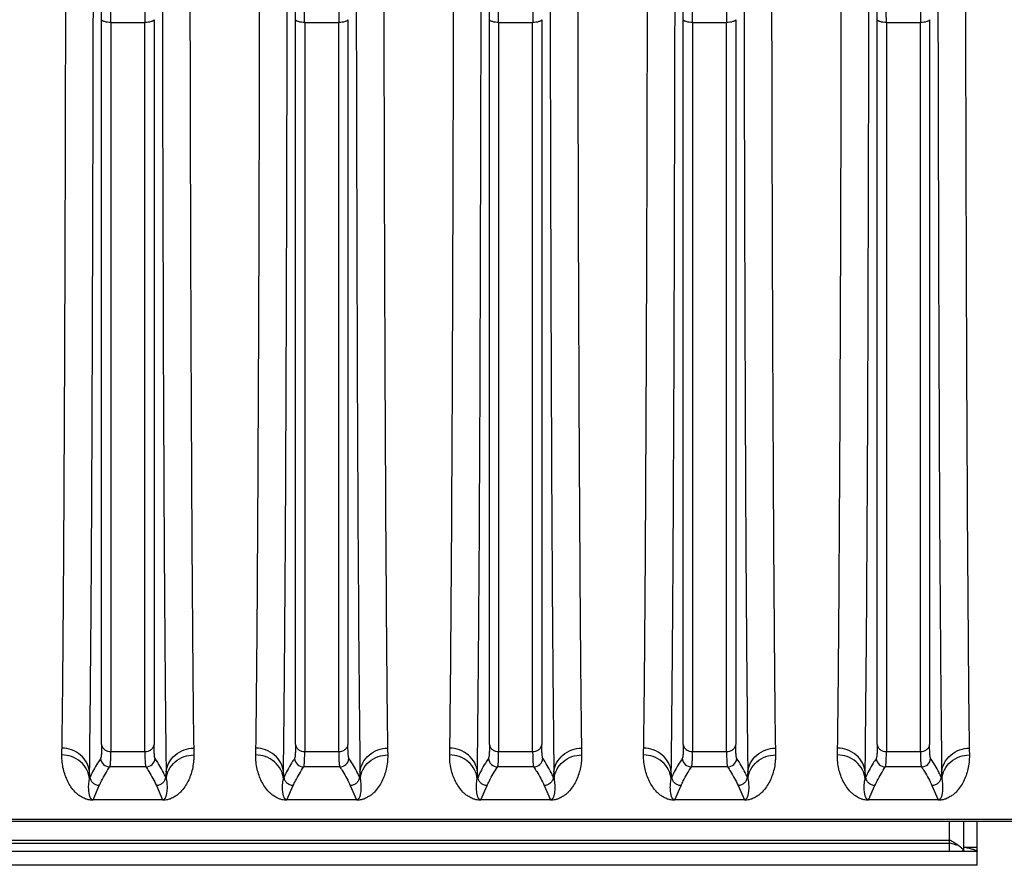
# Model space of a CAD drawing. Extents: x -1817 to 1181, y 8 to 1522.
# Tile 38 of 66: x -905 to -798, y 1211 to 1302. Entities that reach past the tile are written whole.
import ezdxf

# ---------------------------------------------------------------- set-up
doc = ezdxf.new("R2010")
doc.units = 0
doc.header["$LTSCALE"] = 65.395
doc.layers.get('0').update_dxf_attribs({"linetype": 'CONTINUOUS'})

msp = doc.modelspace()

# ---------------------------------------------------------------- linework, layer by layer
at = {"color": 9, "linetype": 'CONTINUOUS'}
for p, q in [((-895.94, 1223.81), (-895.94, 1302.28)), ((-890.26, 1302.28), (-890.26, 1223.81)), ((-874.94, 1223.81), (-874.94, 1302.28)), ((-869.26, 1302.28), (-869.26, 1223.81)), ((-853.94, 1223.81), (-853.94, 1302.28)), ((-848.26, 1302.28), (-848.26, 1223.81)), ((-832.94, 1223.81), (-832.94, 1302.28)), ((-827.26, 1302.28), (-827.26, 1223.81)), ((-811.94, 1223.81), (-811.94, 1302.28)), ((-806.26, 1302.28), (-806.26, 1223.81)), ((-894.94, 1301.99), (-894.94, 1223.06)), ((-894.94, 1301.99), (-891.26, 1301.99)), ((-891.26, 1223.06), (-891.26, 1301.99)), ((-873.94, 1301.99), (-870.26, 1301.99)), ((-873.94, 1301.99), (-873.94, 1223.06)), ((-870.26, 1223.06), (-870.26, 1301.99)), ((-852.94, 1301.99), (-849.26, 1301.99)), ((-852.94, 1301.99), (-852.94, 1223.06)), ((-849.26, 1223.06), (-849.26, 1301.99)), ((-831.94, 1301.99), (-828.26, 1301.99)), ((-831.94, 1301.99), (-831.94, 1223.06)), ((-828.26, 1223.06), (-828.26, 1301.99)), ((-810.94, 1301.99), (-807.26, 1301.99)), ((-810.94, 1301.99), (-810.94, 1223.06)), ((-807.26, 1223.06), (-807.26, 1301.99)), ((-894.94, 1223.06), (-891.26, 1223.06)), ((-873.94, 1223.06), (-870.26, 1223.06)), ((-852.94, 1223.06), (-849.26, 1223.06)), ((-831.94, 1223.06), (-828.26, 1223.06)), ((-810.94, 1223.06), (-807.26, 1223.06)), ((-891.14, 1221.39), (-895.06, 1221.39)), ((-870.14, 1221.39), (-874.06, 1221.39)), ((-849.14, 1221.39), (-853.06, 1221.39)), ((-828.14, 1221.39), (-832.06, 1221.39)), ((-807.14, 1221.39), (-811.06, 1221.39)), ((-834.18, 1220.29), (-834.26, 1220.12)), ((-834.18, 1220.29), (-834.24, 1220.86)), ((-896.87, 1217.83), (-896.19, 1219.38)), ((-890.01, 1219.38), (-889.33, 1217.83)), ((-875.87, 1217.83), (-875.19, 1219.38)), ((-869.01, 1219.38), (-868.33, 1217.83)), ((-854.87, 1217.83), (-854.19, 1219.38)), ((-848.01, 1219.38), (-847.33, 1217.83)), ((-833.87, 1217.83), (-833.19, 1219.38)), ((-827.01, 1219.38), (-826.33, 1217.83)), ((-812.87, 1217.83), (-812.19, 1219.38)), ((-806.01, 1219.38), (-805.33, 1217.83)), ((-705.6, 1215.7), (-965.67, 1215.7)), ((-804.1, 1213.5), (-804.1, 1215.53)), ((-804.1, 1213.12), (-969.1, 1213.12))]:
    msp.add_line(p, q, dxfattribs=at)
at = {"color": 2, "linetype": 'CONTINUOUS'}
for p, q in [((-897.26, 1220.12), (-897.18, 1220.29)), ((-897.18, 1220.29), (-897.24, 1220.86)), ((-888.96, 1220.86), (-889.02, 1220.29)), ((-889.02, 1220.29), (-888.94, 1220.12)), ((-876.26, 1220.12), (-876.18, 1220.29)), ((-876.18, 1220.29), (-876.24, 1220.86)), ((-867.96, 1220.86), (-868.02, 1220.29)), ((-868.02, 1220.29), (-867.94, 1220.12)), ((-855.26, 1220.12), (-855.18, 1220.29)), ((-855.18, 1220.29), (-855.24, 1220.86)), ((-846.96, 1220.86), (-847.02, 1220.29)), ((-847.02, 1220.29), (-846.94, 1220.12)), ((-825.96, 1220.86), (-826.02, 1220.29)), ((-826.02, 1220.29), (-825.94, 1220.12)), ((-813.26, 1220.12), (-813.18, 1220.29)), ((-813.18, 1220.29), (-813.24, 1220.86)), ((-804.96, 1220.86), (-805.02, 1220.29)), ((-805.02, 1220.29), (-804.94, 1220.12)), ((-889.33, 1217.83), (-896.87, 1217.83)), ((-896.87, 1217.83), (-896.87, 1217.79)), ((-889.33, 1217.79), (-889.33, 1217.83)), ((-868.33, 1217.83), (-875.87, 1217.83)), ((-875.87, 1217.83), (-875.87, 1217.79)), ((-868.33, 1217.79), (-868.33, 1217.83)), ((-847.33, 1217.83), (-854.87, 1217.83)), ((-854.87, 1217.83), (-854.87, 1217.79)), ((-847.33, 1217.79), (-847.33, 1217.83)), ((-826.33, 1217.83), (-833.87, 1217.83)), ((-833.87, 1217.83), (-833.87, 1217.79)), ((-826.33, 1217.79), (-826.33, 1217.83)), ((-805.33, 1217.83), (-812.87, 1217.83)), ((-812.87, 1217.83), (-812.87, 1217.79)), ((-805.33, 1217.79), (-805.33, 1217.83)), ((-804.1, 1213.43), (-969.1, 1213.43)), ((-804.1, 1212.25), (-804.1, 1213.5)), ((-801.1, 1212.67), (-802.6, 1212.67)), ((-802.6, 1212.67), (-802.6, 1212.25)), ((-801.1, 1212.25), (-801.1, 1212.67))]:
    msp.add_line(p, q, dxfattribs=at)
at = {"color": 6, "linetype": 'CONTINUOUS'}
for p, q in [((-965.67, 1215.53), (-705.6, 1215.53)), ((-802.6, 1215.53), (-802.6, 1212.67)), ((-801.1, 1212.67), (-801.1, 1215.53)), ((-804.1, 1213.19), (-804.08, 1213.18)), ((-802.27, 1212.67), (-802.23, 1212.65)), ((-801.1, 1212.25), (-970.6, 1212.25)), ((-801.1, 1210.75), (-801.1, 1212.25)), ((-801.1, 1210.75), (-972.1, 1210.75))]:
    msp.add_line(p, q, dxfattribs=at)
at = {"color": 9, "linetype": 'CONTINUOUS'}
for centre, radius, start, end in [((-988.49, 1302.26), 92.55, 0.0131, 0.8352), ((-1006.76, 1301.98), 111.81, 0.0042, 0.7599), ((-777.21, 1301.96), 114.04, 179.2476, 179.9883), ((-967.49, 1302.26), 92.55, 0.0131, 0.8352), ((-985.76, 1301.98), 111.81, 0.0042, 0.7599), ((-756.21, 1301.96), 114.04, 179.2476, 179.9883), ((-946.49, 1302.26), 92.55, 0.0131, 0.8352), ((-964.76, 1301.98), 111.81, 0.0042, 0.7599), ((-735.21, 1301.96), 114.04, 179.2476, 179.9883), ((-925.49, 1302.26), 92.55, 0.0131, 0.8352), ((-943.76, 1301.98), 111.81, 0.0042, 0.7599), ((-714.21, 1301.96), 114.04, 179.2476, 179.9883), ((-904.49, 1302.26), 92.55, 0.0131, 0.8352), ((-922.76, 1301.98), 111.81, 0.0042, 0.7599), ((-693.21, 1301.96), 114.04, 179.2476, 179.9883), ((-895.05, 1222.39), 1, 185.0821, 269.8471), ((-891.15, 1222.39), 1, 270.17, 354.9209), ((-874.05, 1222.39), 1, 185.0821, 269.8471), ((-870.15, 1222.39), 1, 270.17, 354.9209), ((-853.05, 1222.39), 1, 185.0821, 269.8471), ((-849.15, 1222.39), 1, 270.17, 354.9209), ((-832.05, 1222.39), 1, 185.0821, 269.8471), ((-828.15, 1222.39), 1, 270.17, 354.9209), ((-811.05, 1222.39), 1, 185.0821, 269.8471), ((-807.15, 1222.39), 1, 270.17, 354.9209), ((-960.54, 1222.6), 126.31, 358.8742, 359.2115)]:
    msp.add_arc(centre, radius, start, end, dxfattribs=at)
at = {"color": 2, "linetype": 'CONTINUOUS'}
for centre, radius, start, end in [((-1021.53, 1225.12), 121.31, 358.8525, 359.1964), ((-761.6, 1225.17), 124.38, 180.8079, 181.1432), ((-1000.54, 1225.12), 121.32, 358.8525, 359.1963), ((-740.6, 1225.17), 124.38, 180.8079, 181.1432), ((-979.54, 1225.12), 121.32, 358.8525, 359.1963), ((-719.6, 1225.17), 124.38, 180.8079, 181.1432), ((-958.53, 1225.12), 121.31, 358.8525, 359.1964), ((-698.6, 1225.17), 124.38, 180.8079, 181.1432), ((-937.74, 1225.12), 121.52, 358.8528, 359.1961), ((-677.6, 1225.17), 124.38, 180.8079, 181.1432), ((-1026.65, 1222.65), 129.42, 358.8783, 359.2075), ((-762.57, 1222.6), 126.4, 180.7886, 181.1256), ((-1005.65, 1222.65), 129.42, 358.8783, 359.2075), ((-741.57, 1222.6), 126.4, 180.7886, 181.1256), ((-984.65, 1222.65), 129.42, 358.8783, 359.2075), ((-720.57, 1222.6), 126.4, 180.7886, 181.1256), ((-699.57, 1222.6), 126.4, 180.7886, 181.1256), ((-942.65, 1222.65), 129.42, 358.8783, 359.2075), ((-678.57, 1222.6), 126.4, 180.7886, 181.1256)]:
    msp.add_arc(centre, radius, start, end, dxfattribs=at)
at = {"color": 6, "linetype": 'CONTINUOUS'}
msp.add_arc((-796.95, 1224.24), 12.9, 236.3394, 236.5089, dxfattribs=at)
at = {"color": 2, "linetype": 'CONTINUOUS'}
for points, knots in [([(-900.23, 1223.42), (-900.2, 1225.38), (-900.15, 1229.82), (-900.06, 1240.63), (-899.96, 1257.45), (-899.87, 1280.98), (-899.83, 1298.15), (-899.82, 1307.34)], [0, 0, 0, 0, 0.070203, 0.158755, 0.386307, 0.671417, 1, 1, 1, 1]), ([(-886.38, 1307.34), (-886.37, 1298.15), (-886.33, 1280.98), (-886.24, 1257.45), (-886.14, 1240.63), (-886.05, 1229.82), (-886, 1225.38), (-885.97, 1223.42)], [0, 0, 0, 0, 0.328583, 0.613693, 0.841245, 0.929797, 1, 1, 1, 1]), ([(-879.23, 1223.42), (-879.2, 1225.38), (-879.15, 1229.82), (-879.06, 1240.63), (-878.96, 1257.45), (-878.87, 1280.98), (-878.83, 1298.15), (-878.82, 1307.34)], [0, 0, 0, 0, 0.070203, 0.158755, 0.386307, 0.671417, 1, 1, 1, 1]), ([(-865.38, 1307.34), (-865.37, 1298.15), (-865.33, 1280.98), (-865.24, 1257.45), (-865.14, 1240.63), (-865.05, 1229.82), (-865, 1225.38), (-864.97, 1223.42)], [0, 0, 0, 0, 0.328583, 0.613693, 0.841245, 0.929797, 1, 1, 1, 1]), ([(-858.23, 1223.42), (-858.2, 1225.38), (-858.15, 1229.82), (-858.06, 1240.63), (-857.96, 1257.45), (-857.87, 1280.98), (-857.83, 1298.15), (-857.82, 1307.34)], [0, 0, 0, 0, 0.070203, 0.158755, 0.386307, 0.671417, 1, 1, 1, 1]), ([(-844.38, 1307.34), (-844.37, 1298.15), (-844.33, 1280.98), (-844.24, 1257.45), (-844.14, 1240.63), (-844.05, 1229.82), (-844, 1225.38), (-843.97, 1223.42)], [0, 0, 0, 0, 0.328583, 0.613693, 0.841245, 0.929797, 1, 1, 1, 1]), ([(-837.23, 1223.42), (-837.2, 1225.38), (-837.15, 1229.82), (-837.06, 1240.63), (-836.96, 1257.45), (-836.87, 1280.98), (-836.83, 1298.15), (-836.82, 1307.34)], [0, 0, 0, 0, 0.070203, 0.158755, 0.386307, 0.671417, 1, 1, 1, 1]), ([(-823.38, 1307.34), (-823.37, 1298.15), (-823.33, 1280.98), (-823.24, 1257.45), (-823.14, 1240.63), (-823.05, 1229.82), (-823, 1225.38), (-822.97, 1223.42)], [0, 0, 0, 0, 0.328583, 0.613693, 0.841245, 0.929797, 1, 1, 1, 1]), ([(-816.23, 1223.42), (-816.2, 1225.38), (-816.15, 1229.82), (-816.06, 1240.63), (-815.96, 1257.45), (-815.87, 1280.98), (-815.83, 1298.15), (-815.82, 1307.34)], [0, 0, 0, 0, 0.070203, 0.158755, 0.386307, 0.671417, 1, 1, 1, 1]), ([(-802.38, 1307.34), (-802.37, 1298.15), (-802.33, 1280.98), (-802.24, 1257.45), (-802.14, 1240.63), (-802.05, 1229.82), (-802, 1225.38), (-801.97, 1223.42)], [0, 0, 0, 0, 0.328583, 0.613693, 0.841245, 0.929797, 1, 1, 1, 1]), ([(-896.87, 1217.79), (-897.05, 1217.79), (-897.34, 1217.82), (-897.78, 1217.96), (-898.16, 1218.15), (-898.52, 1218.4), (-898.89, 1218.74), (-899.27, 1219.21), (-899.63, 1219.82), (-899.9, 1220.47), (-900.1, 1221.17), (-900.23, 1221.91), (-900.25, 1222.43), (-900.24, 1222.69)], [0, 0, 0, 0, 0.080956, 0.133595, 0.21087, 0.274466, 0.332412, 0.44132, 0.547657, 0.654991, 0.765242, 0.879804, 1, 1, 1, 1]), ([(-885.96, 1222.69), (-885.95, 1222.56), (-885.96, 1222.29), (-886, 1221.78), (-886.1, 1221.17), (-886.3, 1220.47), (-886.57, 1219.82), (-886.93, 1219.21), (-887.31, 1218.74), (-887.68, 1218.4), (-888.04, 1218.15), (-888.42, 1217.96), (-888.86, 1217.82), (-889.15, 1217.79), (-889.33, 1217.79)], [0, 0, 0, 0, 0.060916, 0.12025, 0.234802, 0.345047, 0.452375, 0.558706, 0.667607, 0.72555, 0.789142, 0.866411, 0.919046, 1, 1, 1, 1]), ([(-875.87, 1217.79), (-876.05, 1217.79), (-876.34, 1217.82), (-876.78, 1217.96), (-877.16, 1218.15), (-877.52, 1218.4), (-877.89, 1218.74), (-878.27, 1219.21), (-878.63, 1219.82), (-878.9, 1220.47), (-879.1, 1221.17), (-879.23, 1221.91), (-879.25, 1222.43), (-879.24, 1222.69)], [0, 0, 0, 0, 0.080956, 0.133595, 0.21087, 0.274466, 0.332412, 0.44132, 0.547657, 0.654991, 0.765242, 0.879804, 1, 1, 1, 1]), ([(-864.96, 1222.69), (-864.95, 1222.56), (-864.96, 1222.29), (-865, 1221.78), (-865.1, 1221.17), (-865.3, 1220.47), (-865.57, 1219.82), (-865.93, 1219.21), (-866.31, 1218.74), (-866.68, 1218.4), (-867.04, 1218.15), (-867.42, 1217.96), (-867.86, 1217.82), (-868.15, 1217.79), (-868.33, 1217.79)], [0, 0, 0, 0, 0.060916, 0.12025, 0.234802, 0.345047, 0.452375, 0.558706, 0.667607, 0.72555, 0.789142, 0.866411, 0.919046, 1, 1, 1, 1]), ([(-854.87, 1217.79), (-855.05, 1217.79), (-855.34, 1217.82), (-855.78, 1217.96), (-856.16, 1218.15), (-856.52, 1218.4), (-856.89, 1218.74), (-857.27, 1219.21), (-857.63, 1219.82), (-857.9, 1220.47), (-858.1, 1221.17), (-858.23, 1221.91), (-858.25, 1222.43), (-858.24, 1222.69)], [0, 0, 0, 0, 0.080956, 0.133595, 0.21087, 0.274466, 0.332412, 0.44132, 0.547657, 0.654991, 0.765242, 0.879804, 1, 1, 1, 1]), ([(-843.96, 1222.69), (-843.95, 1222.56), (-843.96, 1222.29), (-844, 1221.78), (-844.1, 1221.17), (-844.3, 1220.47), (-844.57, 1219.82), (-844.93, 1219.21), (-845.31, 1218.74), (-845.68, 1218.4), (-846.04, 1218.15), (-846.42, 1217.96), (-846.86, 1217.82), (-847.15, 1217.79), (-847.33, 1217.79)], [0, 0, 0, 0, 0.060916, 0.12025, 0.234802, 0.345047, 0.452375, 0.558706, 0.667607, 0.72555, 0.789142, 0.866411, 0.919046, 1, 1, 1, 1]), ([(-833.87, 1217.79), (-834.05, 1217.79), (-834.34, 1217.82), (-834.78, 1217.96), (-835.16, 1218.15), (-835.52, 1218.4), (-835.89, 1218.74), (-836.27, 1219.21), (-836.63, 1219.82), (-836.9, 1220.47), (-837.1, 1221.17), (-837.23, 1221.91), (-837.25, 1222.43), (-837.24, 1222.69)], [0, 0, 0, 0, 0.080956, 0.133595, 0.21087, 0.274466, 0.332412, 0.44132, 0.547657, 0.654991, 0.765242, 0.879804, 1, 1, 1, 1]), ([(-822.96, 1222.69), (-822.95, 1222.56), (-822.96, 1222.29), (-823, 1221.78), (-823.1, 1221.17), (-823.3, 1220.47), (-823.57, 1219.82), (-823.93, 1219.21), (-824.31, 1218.74), (-824.68, 1218.4), (-825.04, 1218.15), (-825.42, 1217.96), (-825.86, 1217.82), (-826.15, 1217.79), (-826.33, 1217.79)], [0, 0, 0, 0, 0.060916, 0.12025, 0.234802, 0.345047, 0.452375, 0.558706, 0.667607, 0.72555, 0.789142, 0.866411, 0.919046, 1, 1, 1, 1]), ([(-812.87, 1217.79), (-813.05, 1217.79), (-813.34, 1217.82), (-813.78, 1217.96), (-814.16, 1218.15), (-814.52, 1218.4), (-814.89, 1218.74), (-815.27, 1219.21), (-815.63, 1219.82), (-815.9, 1220.47), (-816.1, 1221.17), (-816.23, 1221.91), (-816.25, 1222.43), (-816.24, 1222.69)], [0, 0, 0, 0, 0.080956, 0.133595, 0.21087, 0.274466, 0.332412, 0.44132, 0.547657, 0.654991, 0.765242, 0.879804, 1, 1, 1, 1]), ([(-801.96, 1222.69), (-801.95, 1222.56), (-801.96, 1222.29), (-802, 1221.78), (-802.1, 1221.17), (-802.3, 1220.47), (-802.57, 1219.82), (-802.93, 1219.21), (-803.31, 1218.74), (-803.68, 1218.4), (-804.04, 1218.15), (-804.42, 1217.96), (-804.86, 1217.82), (-805.15, 1217.79), (-805.33, 1217.79)], [0, 0, 0, 0, 0.060916, 0.12025, 0.234802, 0.345047, 0.452375, 0.558706, 0.667607, 0.72555, 0.789142, 0.866411, 0.919046, 1, 1, 1, 1])]:
    msp.add_open_spline(points, degree=3, knots=knots, dxfattribs=at)
at = {"color": 9, "linetype": 'CONTINUOUS'}
for points, knots in [([(-897.24, 1220.86), (-897.22, 1222.86), (-897.17, 1227.39), (-897.07, 1238.41), (-896.97, 1255.56), (-896.89, 1279.55), (-896.85, 1297.05), (-896.83, 1306.43)], [0, 0, 0, 0, 0.07019, 0.158732, 0.386276, 0.671395, 1, 1, 1, 1]), ([(-889.37, 1306.43), (-889.35, 1297.05), (-889.31, 1279.55), (-889.23, 1255.56), (-889.13, 1238.41), (-889.03, 1227.39), (-888.98, 1222.86), (-888.96, 1220.86)], [0, 0, 0, 0, 0.328606, 0.613724, 0.841268, 0.929811, 1, 1, 1, 1]), ([(-876.24, 1220.86), (-876.22, 1222.86), (-876.17, 1227.39), (-876.07, 1238.41), (-875.97, 1255.56), (-875.89, 1279.55), (-875.85, 1297.05), (-875.83, 1306.43)], [0, 0, 0, 0, 0.07019, 0.158732, 0.386276, 0.671395, 1, 1, 1, 1]), ([(-868.37, 1306.43), (-868.35, 1297.05), (-868.31, 1279.55), (-868.23, 1255.56), (-868.13, 1238.41), (-868.03, 1227.39), (-867.98, 1222.86), (-867.96, 1220.86)], [0, 0, 0, 0, 0.328606, 0.613724, 0.841268, 0.929811, 1, 1, 1, 1]), ([(-855.24, 1220.86), (-855.22, 1222.86), (-855.17, 1227.39), (-855.07, 1238.41), (-854.97, 1255.56), (-854.89, 1279.55), (-854.85, 1297.05), (-854.83, 1306.43)], [0, 0, 0, 0, 0.07019, 0.158732, 0.386276, 0.671395, 1, 1, 1, 1]), ([(-847.37, 1306.43), (-847.35, 1297.05), (-847.31, 1279.55), (-847.23, 1255.56), (-847.13, 1238.41), (-847.03, 1227.39), (-846.98, 1222.86), (-846.96, 1220.86)], [0, 0, 0, 0, 0.328606, 0.613724, 0.841268, 0.929811, 1, 1, 1, 1]), ([(-834.24, 1220.86), (-834.22, 1222.86), (-834.17, 1227.39), (-834.07, 1238.41), (-833.97, 1255.56), (-833.89, 1279.55), (-833.85, 1297.05), (-833.83, 1306.43)], [0, 0, 0, 0, 0.07019, 0.158732, 0.386276, 0.671395, 1, 1, 1, 1]), ([(-826.37, 1306.43), (-826.35, 1297.05), (-826.31, 1279.55), (-826.23, 1255.56), (-826.13, 1238.41), (-826.03, 1227.39), (-825.98, 1222.86), (-825.96, 1220.86)], [0, 0, 0, 0, 0.328606, 0.613724, 0.841268, 0.929811, 1, 1, 1, 1]), ([(-813.24, 1220.86), (-813.22, 1222.86), (-813.17, 1227.39), (-813.07, 1238.41), (-812.97, 1255.56), (-812.89, 1279.55), (-812.85, 1297.05), (-812.83, 1306.43)], [0, 0, 0, 0, 0.07019, 0.158732, 0.386276, 0.671395, 1, 1, 1, 1]), ([(-805.37, 1306.43), (-805.35, 1297.05), (-805.31, 1279.55), (-805.23, 1255.56), (-805.13, 1238.41), (-805.03, 1227.39), (-804.98, 1222.86), (-804.96, 1220.86)], [0, 0, 0, 0, 0.328606, 0.613724, 0.841268, 0.929811, 1, 1, 1, 1]), ([(-894.94, 1301.99), (-895.06, 1301.99), (-895.29, 1302), (-895.56, 1302.05), (-895.74, 1302.11), (-895.85, 1302.17), (-895.93, 1302.24), (-895.94, 1302.28)], [0, 0, 0, 0, 0.324105, 0.631163, 0.758782, 0.862726, 1, 1, 1, 1]), ([(-890.26, 1302.28), (-890.27, 1302.24), (-890.35, 1302.17), (-890.46, 1302.11), (-890.64, 1302.05), (-890.91, 1302), (-891.14, 1301.99), (-891.26, 1301.99)], [0, 0, 0, 0, 0.137274, 0.241218, 0.368837, 0.675895, 1, 1, 1, 1]), ([(-873.94, 1301.99), (-874.06, 1301.99), (-874.29, 1302), (-874.56, 1302.05), (-874.74, 1302.11), (-874.85, 1302.17), (-874.93, 1302.24), (-874.94, 1302.28)], [0, 0, 0, 0, 0.324105, 0.631163, 0.758782, 0.862726, 1, 1, 1, 1]), ([(-869.26, 1302.28), (-869.27, 1302.24), (-869.35, 1302.17), (-869.46, 1302.11), (-869.64, 1302.05), (-869.91, 1302), (-870.14, 1301.99), (-870.26, 1301.99)], [0, 0, 0, 0, 0.137274, 0.241218, 0.368837, 0.675895, 1, 1, 1, 1]), ([(-852.94, 1301.99), (-853.06, 1301.99), (-853.29, 1302), (-853.56, 1302.05), (-853.74, 1302.11), (-853.85, 1302.17), (-853.93, 1302.24), (-853.94, 1302.28)], [0, 0, 0, 0, 0.324105, 0.631163, 0.758782, 0.862726, 1, 1, 1, 1]), ([(-848.26, 1302.28), (-848.27, 1302.24), (-848.35, 1302.17), (-848.46, 1302.11), (-848.64, 1302.05), (-848.91, 1302), (-849.14, 1301.99), (-849.26, 1301.99)], [0, 0, 0, 0, 0.137274, 0.241218, 0.368837, 0.675895, 1, 1, 1, 1]), ([(-831.94, 1301.99), (-832.06, 1301.99), (-832.29, 1302), (-832.56, 1302.05), (-832.74, 1302.11), (-832.85, 1302.17), (-832.93, 1302.24), (-832.94, 1302.28)], [0, 0, 0, 0, 0.324105, 0.631163, 0.758782, 0.862726, 1, 1, 1, 1]), ([(-827.26, 1302.28), (-827.27, 1302.24), (-827.35, 1302.17), (-827.46, 1302.11), (-827.64, 1302.05), (-827.91, 1302), (-828.14, 1301.99), (-828.26, 1301.99)], [0, 0, 0, 0, 0.137274, 0.241218, 0.368837, 0.675895, 1, 1, 1, 1]), ([(-810.94, 1301.99), (-811.06, 1301.99), (-811.29, 1302), (-811.56, 1302.05), (-811.74, 1302.11), (-811.85, 1302.17), (-811.93, 1302.24), (-811.94, 1302.28)], [0, 0, 0, 0, 0.324105, 0.631163, 0.758782, 0.862726, 1, 1, 1, 1]), ([(-806.26, 1302.28), (-806.27, 1302.24), (-806.35, 1302.17), (-806.46, 1302.11), (-806.64, 1302.05), (-806.91, 1302), (-807.14, 1301.99), (-807.26, 1301.99)], [0, 0, 0, 0, 0.137274, 0.241218, 0.368837, 0.675895, 1, 1, 1, 1]), ([(-897.24, 1220.86), (-897.28, 1221.2), (-897.49, 1221.88), (-898.18, 1222.74), (-899.15, 1223.29), (-899.88, 1223.42), (-900.23, 1223.42)], [0, 0, 0, 0, 0.234857, 0.491009, 0.752676, 1, 1, 1, 1]), ([(-895.94, 1223.81), (-895.94, 1223.61), (-895.94, 1223.33), (-895.95, 1222.99), (-895.97, 1222.78), (-895.98, 1222.61), (-896, 1222.47), (-896.02, 1222.38), (-896.04, 1222.32), (-896.05, 1222.3)], [0, 0, 0, 0, 0.388131, 0.548835, 0.686438, 0.800457, 0.890593, 0.956849, 1, 1, 1, 1]), ([(-895.94, 1223.81), (-895.93, 1223.71), (-895.86, 1223.5), (-895.62, 1223.25), (-895.3, 1223.09), (-895.06, 1223.06), (-894.94, 1223.06)], [0, 0, 0, 0, 0.22036, 0.471049, 0.739402, 1, 1, 1, 1]), ([(-891.26, 1223.06), (-891.14, 1223.06), (-890.9, 1223.09), (-890.58, 1223.25), (-890.34, 1223.5), (-890.27, 1223.71), (-890.26, 1223.81)], [0, 0, 0, 0, 0.260598, 0.528951, 0.77964, 1, 1, 1, 1]), ([(-890.15, 1222.3), (-890.16, 1222.32), (-890.18, 1222.38), (-890.2, 1222.47), (-890.22, 1222.61), (-890.23, 1222.78), (-890.25, 1222.99), (-890.26, 1223.33), (-890.26, 1223.61), (-890.26, 1223.81)], [0, 0, 0, 0, 0.043132, 0.109377, 0.199507, 0.313526, 0.451134, 0.61185, 1, 1, 1, 1]), ([(-888.96, 1220.86), (-888.92, 1221.2), (-888.71, 1221.88), (-888.02, 1222.74), (-887.05, 1223.29), (-886.32, 1223.42), (-885.97, 1223.42)], [0, 0, 0, 0, 0.234858, 0.491011, 0.752678, 1, 1, 1, 1]), ([(-876.24, 1220.86), (-876.28, 1221.2), (-876.49, 1221.88), (-877.18, 1222.74), (-878.15, 1223.29), (-878.88, 1223.42), (-879.23, 1223.42)], [0, 0, 0, 0, 0.234857, 0.491009, 0.752676, 1, 1, 1, 1]), ([(-874.94, 1223.81), (-874.94, 1223.61), (-874.94, 1223.33), (-874.95, 1222.99), (-874.97, 1222.78), (-874.98, 1222.61), (-875, 1222.47), (-875.02, 1222.38), (-875.04, 1222.32), (-875.05, 1222.3)], [0, 0, 0, 0, 0.388131, 0.548835, 0.686438, 0.800457, 0.890593, 0.956849, 1, 1, 1, 1]), ([(-874.94, 1223.81), (-874.93, 1223.71), (-874.86, 1223.5), (-874.62, 1223.25), (-874.3, 1223.09), (-874.06, 1223.06), (-873.94, 1223.06)], [0, 0, 0, 0, 0.22036, 0.471049, 0.739402, 1, 1, 1, 1]), ([(-870.26, 1223.06), (-870.14, 1223.06), (-869.9, 1223.09), (-869.58, 1223.25), (-869.34, 1223.5), (-869.27, 1223.71), (-869.26, 1223.81)], [0, 0, 0, 0, 0.260598, 0.528951, 0.77964, 1, 1, 1, 1]), ([(-869.15, 1222.3), (-869.16, 1222.32), (-869.18, 1222.38), (-869.2, 1222.47), (-869.22, 1222.61), (-869.23, 1222.78), (-869.25, 1222.99), (-869.26, 1223.33), (-869.26, 1223.61), (-869.26, 1223.81)], [0, 0, 0, 0, 0.043132, 0.109377, 0.199507, 0.313526, 0.451134, 0.61185, 1, 1, 1, 1]), ([(-867.96, 1220.86), (-867.92, 1221.2), (-867.71, 1221.88), (-867.02, 1222.74), (-866.05, 1223.29), (-865.32, 1223.42), (-864.97, 1223.42)], [0, 0, 0, 0, 0.234858, 0.491011, 0.752678, 1, 1, 1, 1]), ([(-855.24, 1220.86), (-855.28, 1221.2), (-855.49, 1221.88), (-856.18, 1222.74), (-857.15, 1223.29), (-857.88, 1223.42), (-858.23, 1223.42)], [0, 0, 0, 0, 0.234857, 0.491009, 0.752676, 1, 1, 1, 1]), ([(-853.94, 1223.81), (-853.94, 1223.61), (-853.94, 1223.33), (-853.95, 1222.99), (-853.97, 1222.78), (-853.98, 1222.61), (-854, 1222.47), (-854.02, 1222.38), (-854.04, 1222.32), (-854.05, 1222.3)], [0, 0, 0, 0, 0.388131, 0.548835, 0.686438, 0.800457, 0.890593, 0.956849, 1, 1, 1, 1]), ([(-853.94, 1223.81), (-853.93, 1223.71), (-853.86, 1223.5), (-853.62, 1223.25), (-853.3, 1223.09), (-853.06, 1223.06), (-852.94, 1223.06)], [0, 0, 0, 0, 0.22036, 0.471049, 0.739402, 1, 1, 1, 1]), ([(-849.26, 1223.06), (-849.14, 1223.06), (-848.9, 1223.09), (-848.58, 1223.25), (-848.34, 1223.5), (-848.27, 1223.71), (-848.26, 1223.81)], [0, 0, 0, 0, 0.260598, 0.528951, 0.77964, 1, 1, 1, 1]), ([(-848.15, 1222.3), (-848.16, 1222.32), (-848.18, 1222.38), (-848.2, 1222.47), (-848.22, 1222.61), (-848.23, 1222.78), (-848.25, 1222.99), (-848.26, 1223.33), (-848.26, 1223.61), (-848.26, 1223.81)], [0, 0, 0, 0, 0.043132, 0.109377, 0.199507, 0.313526, 0.451134, 0.61185, 1, 1, 1, 1]), ([(-846.96, 1220.86), (-846.92, 1221.2), (-846.71, 1221.88), (-846.02, 1222.74), (-845.05, 1223.29), (-844.32, 1223.42), (-843.97, 1223.42)], [0, 0, 0, 0, 0.234858, 0.491011, 0.752678, 1, 1, 1, 1]), ([(-834.24, 1220.86), (-834.28, 1221.2), (-834.49, 1221.88), (-835.18, 1222.74), (-836.15, 1223.29), (-836.88, 1223.42), (-837.23, 1223.42)], [0, 0, 0, 0, 0.234857, 0.491009, 0.752676, 1, 1, 1, 1]), ([(-832.94, 1223.81), (-832.94, 1223.61), (-832.94, 1223.33), (-832.95, 1222.99), (-832.97, 1222.78), (-832.98, 1222.61), (-833, 1222.47), (-833.02, 1222.38), (-833.04, 1222.32), (-833.05, 1222.3)], [0, 0, 0, 0, 0.388131, 0.548835, 0.686438, 0.800457, 0.890593, 0.956849, 1, 1, 1, 1]), ([(-832.94, 1223.81), (-832.93, 1223.71), (-832.86, 1223.5), (-832.62, 1223.25), (-832.3, 1223.09), (-832.06, 1223.06), (-831.94, 1223.06)], [0, 0, 0, 0, 0.22036, 0.471049, 0.739402, 1, 1, 1, 1]), ([(-828.26, 1223.06), (-828.14, 1223.06), (-827.9, 1223.09), (-827.58, 1223.25), (-827.34, 1223.5), (-827.27, 1223.71), (-827.26, 1223.81)], [0, 0, 0, 0, 0.260598, 0.528951, 0.77964, 1, 1, 1, 1]), ([(-827.15, 1222.3), (-827.16, 1222.32), (-827.18, 1222.38), (-827.2, 1222.47), (-827.22, 1222.61), (-827.23, 1222.78), (-827.25, 1222.99), (-827.26, 1223.33), (-827.26, 1223.61), (-827.26, 1223.81)], [0, 0, 0, 0, 0.043132, 0.109377, 0.199507, 0.313526, 0.451134, 0.61185, 1, 1, 1, 1]), ([(-825.96, 1220.86), (-825.92, 1221.2), (-825.71, 1221.88), (-825.02, 1222.74), (-824.05, 1223.29), (-823.32, 1223.42), (-822.97, 1223.42)], [0, 0, 0, 0, 0.234858, 0.491011, 0.752678, 1, 1, 1, 1]), ([(-813.24, 1220.86), (-813.28, 1221.2), (-813.49, 1221.88), (-814.18, 1222.74), (-815.15, 1223.29), (-815.88, 1223.42), (-816.23, 1223.42)], [0, 0, 0, 0, 0.234857, 0.491009, 0.752676, 1, 1, 1, 1]), ([(-811.94, 1223.81), (-811.94, 1223.61), (-811.94, 1223.33), (-811.95, 1222.99), (-811.97, 1222.78), (-811.98, 1222.61), (-812, 1222.47), (-812.02, 1222.38), (-812.04, 1222.32), (-812.05, 1222.3)], [0, 0, 0, 0, 0.388131, 0.548835, 0.686438, 0.800457, 0.890593, 0.956849, 1, 1, 1, 1]), ([(-811.94, 1223.81), (-811.93, 1223.71), (-811.86, 1223.5), (-811.62, 1223.25), (-811.3, 1223.09), (-811.06, 1223.06), (-810.94, 1223.06)], [0, 0, 0, 0, 0.22036, 0.471049, 0.739402, 1, 1, 1, 1]), ([(-807.26, 1223.06), (-807.14, 1223.06), (-806.9, 1223.09), (-806.58, 1223.25), (-806.34, 1223.5), (-806.27, 1223.71), (-806.26, 1223.81)], [0, 0, 0, 0, 0.260598, 0.528951, 0.77964, 1, 1, 1, 1]), ([(-806.15, 1222.3), (-806.16, 1222.32), (-806.18, 1222.38), (-806.2, 1222.47), (-806.22, 1222.61), (-806.23, 1222.78), (-806.25, 1222.99), (-806.26, 1223.33), (-806.26, 1223.61), (-806.26, 1223.81)], [0, 0, 0, 0, 0.043132, 0.109377, 0.199507, 0.313526, 0.451134, 0.61185, 1, 1, 1, 1]), ([(-804.96, 1220.86), (-804.92, 1221.2), (-804.71, 1221.88), (-804.02, 1222.74), (-803.05, 1223.29), (-802.32, 1223.42), (-801.97, 1223.42)], [0, 0, 0, 0, 0.234858, 0.491011, 0.752678, 1, 1, 1, 1]), ([(-897.26, 1220.12), (-897.29, 1220.45), (-897.5, 1221.15), (-898.19, 1222.01), (-899.16, 1222.56), (-899.89, 1222.69), (-900.24, 1222.69)], [0, 0, 0, 0, 0.235467, 0.491876, 0.753269, 1, 1, 1, 1]), ([(-896.05, 1222.3), (-896.16, 1222.14), (-896.43, 1221.73), (-896.82, 1221.06), (-897.07, 1220.54), (-897.18, 1220.29)], [0, 0, 0, 0, 0.259307, 0.636547, 1, 1, 1, 1]), ([(-895.06, 1221.39), (-895.04, 1221.41), (-895.03, 1221.47), (-895, 1221.58), (-894.99, 1221.73), (-894.97, 1221.92), (-894.96, 1222.15), (-894.95, 1222.53), (-894.94, 1222.84), (-894.94, 1223.06)], [0, 0, 0, 0, 0.042487, 0.108457, 0.198495, 0.312546, 0.450283, 0.61121, 1, 1, 1, 1]), ([(-891.26, 1223.06), (-891.26, 1222.84), (-891.25, 1222.53), (-891.24, 1222.15), (-891.23, 1221.92), (-891.21, 1221.73), (-891.2, 1221.58), (-891.17, 1221.47), (-891.16, 1221.41), (-891.14, 1221.39)], [0, 0, 0, 0, 0.38879, 0.549717, 0.687454, 0.801504, 0.891543, 0.957513, 1, 1, 1, 1]), ([(-889.02, 1220.29), (-889.09, 1220.46), (-889.29, 1220.89), (-889.67, 1221.56), (-889.98, 1222.06), (-890.15, 1222.3)], [0, 0, 0, 0, 0.240803, 0.613386, 1, 1, 1, 1]), ([(-888.94, 1220.12), (-888.91, 1220.45), (-888.7, 1221.15), (-888.01, 1222.01), (-887.04, 1222.56), (-886.31, 1222.69), (-885.96, 1222.69)], [0, 0, 0, 0, 0.235467, 0.491877, 0.753269, 1, 1, 1, 1]), ([(-876.26, 1220.12), (-876.29, 1220.45), (-876.5, 1221.15), (-877.19, 1222.01), (-878.16, 1222.56), (-878.89, 1222.69), (-879.24, 1222.69)], [0, 0, 0, 0, 0.235467, 0.491876, 0.753269, 1, 1, 1, 1]), ([(-875.05, 1222.3), (-875.16, 1222.14), (-875.43, 1221.73), (-875.82, 1221.06), (-876.07, 1220.54), (-876.18, 1220.29)], [0, 0, 0, 0, 0.259307, 0.636547, 1, 1, 1, 1]), ([(-874.06, 1221.39), (-874.04, 1221.41), (-874.03, 1221.47), (-874, 1221.58), (-873.99, 1221.73), (-873.97, 1221.92), (-873.96, 1222.15), (-873.95, 1222.53), (-873.94, 1222.84), (-873.94, 1223.06)], [0, 0, 0, 0, 0.042487, 0.108457, 0.198495, 0.312546, 0.450283, 0.61121, 1, 1, 1, 1]), ([(-870.26, 1223.06), (-870.26, 1222.84), (-870.25, 1222.53), (-870.24, 1222.15), (-870.23, 1221.92), (-870.21, 1221.73), (-870.2, 1221.58), (-870.17, 1221.47), (-870.16, 1221.41), (-870.14, 1221.39)], [0, 0, 0, 0, 0.38879, 0.549717, 0.687454, 0.801504, 0.891543, 0.957513, 1, 1, 1, 1]), ([(-868.02, 1220.29), (-868.09, 1220.46), (-868.29, 1220.89), (-868.67, 1221.56), (-868.98, 1222.06), (-869.15, 1222.3)], [0, 0, 0, 0, 0.240803, 0.613386, 1, 1, 1, 1]), ([(-867.94, 1220.12), (-867.91, 1220.45), (-867.7, 1221.15), (-867.01, 1222.01), (-866.04, 1222.56), (-865.31, 1222.69), (-864.96, 1222.69)], [0, 0, 0, 0, 0.235467, 0.491877, 0.753269, 1, 1, 1, 1]), ([(-855.26, 1220.12), (-855.29, 1220.45), (-855.5, 1221.15), (-856.19, 1222.01), (-857.16, 1222.56), (-857.89, 1222.69), (-858.24, 1222.69)], [0, 0, 0, 0, 0.235467, 0.491876, 0.753269, 1, 1, 1, 1]), ([(-854.05, 1222.3), (-854.16, 1222.14), (-854.43, 1221.73), (-854.82, 1221.06), (-855.07, 1220.54), (-855.18, 1220.29)], [0, 0, 0, 0, 0.259307, 0.636547, 1, 1, 1, 1]), ([(-853.06, 1221.39), (-853.04, 1221.41), (-853.03, 1221.47), (-853, 1221.58), (-852.99, 1221.73), (-852.97, 1221.92), (-852.96, 1222.15), (-852.95, 1222.53), (-852.94, 1222.84), (-852.94, 1223.06)], [0, 0, 0, 0, 0.042487, 0.108457, 0.198495, 0.312546, 0.450283, 0.61121, 1, 1, 1, 1]), ([(-849.26, 1223.06), (-849.26, 1222.84), (-849.25, 1222.53), (-849.24, 1222.15), (-849.23, 1221.92), (-849.21, 1221.73), (-849.2, 1221.58), (-849.17, 1221.47), (-849.16, 1221.41), (-849.14, 1221.39)], [0, 0, 0, 0, 0.38879, 0.549717, 0.687454, 0.801504, 0.891543, 0.957513, 1, 1, 1, 1]), ([(-847.02, 1220.29), (-847.09, 1220.46), (-847.29, 1220.89), (-847.67, 1221.56), (-847.98, 1222.06), (-848.15, 1222.3)], [0, 0, 0, 0, 0.240803, 0.613386, 1, 1, 1, 1]), ([(-846.94, 1220.12), (-846.91, 1220.45), (-846.7, 1221.15), (-846.01, 1222.01), (-845.04, 1222.56), (-844.31, 1222.69), (-843.96, 1222.69)], [0, 0, 0, 0, 0.235467, 0.491877, 0.753269, 1, 1, 1, 1]), ([(-834.26, 1220.12), (-834.29, 1220.45), (-834.5, 1221.15), (-835.19, 1222.01), (-836.16, 1222.56), (-836.89, 1222.69), (-837.24, 1222.69)], [0, 0, 0, 0, 0.235467, 0.491876, 0.753269, 1, 1, 1, 1]), ([(-833.05, 1222.3), (-833.16, 1222.14), (-833.43, 1221.73), (-833.82, 1221.06), (-834.07, 1220.54), (-834.18, 1220.29)], [0, 0, 0, 0, 0.259307, 0.636547, 1, 1, 1, 1]), ([(-832.06, 1221.39), (-832.04, 1221.41), (-832.03, 1221.47), (-832, 1221.58), (-831.99, 1221.73), (-831.97, 1221.92), (-831.96, 1222.15), (-831.95, 1222.53), (-831.94, 1222.84), (-831.94, 1223.06)], [0, 0, 0, 0, 0.042487, 0.108457, 0.198495, 0.312546, 0.450283, 0.61121, 1, 1, 1, 1]), ([(-828.26, 1223.06), (-828.26, 1222.84), (-828.25, 1222.53), (-828.24, 1222.15), (-828.23, 1221.92), (-828.21, 1221.73), (-828.2, 1221.58), (-828.17, 1221.47), (-828.16, 1221.41), (-828.14, 1221.39)], [0, 0, 0, 0, 0.38879, 0.549717, 0.687454, 0.801504, 0.891543, 0.957513, 1, 1, 1, 1]), ([(-826.02, 1220.29), (-826.09, 1220.46), (-826.29, 1220.89), (-826.67, 1221.56), (-826.98, 1222.06), (-827.15, 1222.3)], [0, 0, 0, 0, 0.240803, 0.613386, 1, 1, 1, 1]), ([(-825.94, 1220.12), (-825.91, 1220.45), (-825.7, 1221.15), (-825.01, 1222.01), (-824.04, 1222.56), (-823.31, 1222.69), (-822.96, 1222.69)], [0, 0, 0, 0, 0.235467, 0.491877, 0.753269, 1, 1, 1, 1]), ([(-813.26, 1220.12), (-813.29, 1220.45), (-813.5, 1221.15), (-814.19, 1222.01), (-815.16, 1222.56), (-815.89, 1222.69), (-816.24, 1222.69)], [0, 0, 0, 0, 0.235467, 0.491876, 0.753269, 1, 1, 1, 1]), ([(-812.05, 1222.3), (-812.16, 1222.14), (-812.43, 1221.73), (-812.82, 1221.06), (-813.07, 1220.54), (-813.18, 1220.29)], [0, 0, 0, 0, 0.259307, 0.636547, 1, 1, 1, 1]), ([(-811.06, 1221.39), (-811.04, 1221.41), (-811.03, 1221.47), (-811, 1221.58), (-810.99, 1221.73), (-810.97, 1221.92), (-810.96, 1222.15), (-810.95, 1222.53), (-810.94, 1222.84), (-810.94, 1223.06)], [0, 0, 0, 0, 0.042487, 0.108457, 0.198495, 0.312546, 0.450283, 0.61121, 1, 1, 1, 1]), ([(-807.26, 1223.06), (-807.26, 1222.84), (-807.25, 1222.53), (-807.24, 1222.15), (-807.23, 1221.92), (-807.21, 1221.73), (-807.2, 1221.58), (-807.17, 1221.47), (-807.16, 1221.41), (-807.14, 1221.39)], [0, 0, 0, 0, 0.38879, 0.549717, 0.687454, 0.801504, 0.891543, 0.957513, 1, 1, 1, 1]), ([(-805.02, 1220.29), (-805.09, 1220.46), (-805.29, 1220.89), (-805.67, 1221.56), (-805.98, 1222.06), (-806.15, 1222.3)], [0, 0, 0, 0, 0.240803, 0.613386, 1, 1, 1, 1]), ([(-804.94, 1220.12), (-804.91, 1220.45), (-804.7, 1221.15), (-804.01, 1222.01), (-803.04, 1222.56), (-802.31, 1222.69), (-801.96, 1222.69)], [0, 0, 0, 0, 0.235467, 0.491877, 0.753269, 1, 1, 1, 1]), ([(-896.19, 1219.38), (-896.11, 1219.55), (-895.78, 1220.25), (-895.38, 1220.91), (-895.06, 1221.39)], [0, 0, 0, 0, 0.241031, 1, 1, 1, 1]), ([(-891.14, 1221.39), (-891.03, 1221.23), (-890.61, 1220.58), (-890.24, 1219.9), (-890.01, 1219.38)], [0, 0, 0, 0, 0.259581, 1, 1, 1, 1]), ([(-875.19, 1219.38), (-875.11, 1219.55), (-874.78, 1220.25), (-874.38, 1220.91), (-874.06, 1221.39)], [0, 0, 0, 0, 0.241031, 1, 1, 1, 1]), ([(-870.14, 1221.39), (-870.03, 1221.23), (-869.61, 1220.58), (-869.24, 1219.9), (-869.01, 1219.38)], [0, 0, 0, 0, 0.259581, 1, 1, 1, 1]), ([(-854.19, 1219.38), (-854.11, 1219.55), (-853.78, 1220.25), (-853.38, 1220.91), (-853.06, 1221.39)], [0, 0, 0, 0, 0.241031, 1, 1, 1, 1]), ([(-849.14, 1221.39), (-849.03, 1221.23), (-848.61, 1220.58), (-848.24, 1219.9), (-848.01, 1219.38)], [0, 0, 0, 0, 0.259581, 1, 1, 1, 1]), ([(-833.19, 1219.38), (-833.11, 1219.55), (-832.78, 1220.25), (-832.38, 1220.91), (-832.06, 1221.39)], [0, 0, 0, 0, 0.241031, 1, 1, 1, 1]), ([(-828.14, 1221.39), (-828.03, 1221.23), (-827.61, 1220.58), (-827.24, 1219.9), (-827.01, 1219.38)], [0, 0, 0, 0, 0.259581, 1, 1, 1, 1]), ([(-812.19, 1219.38), (-812.11, 1219.55), (-811.78, 1220.25), (-811.38, 1220.91), (-811.06, 1221.39)], [0, 0, 0, 0, 0.241031, 1, 1, 1, 1]), ([(-807.14, 1221.39), (-807.03, 1221.23), (-806.61, 1220.58), (-806.24, 1219.9), (-806.01, 1219.38)], [0, 0, 0, 0, 0.259581, 1, 1, 1, 1]), ([(-896.87, 1217.83), (-896.9, 1217.83), (-896.95, 1217.84), (-897.02, 1217.87), (-897.07, 1217.92), (-897.12, 1217.98), (-897.17, 1218.07), (-897.21, 1218.17), (-897.25, 1218.31), (-897.28, 1218.44), (-897.31, 1218.63), (-897.34, 1218.87), (-897.35, 1219.16), (-897.34, 1219.47), (-897.31, 1219.79), (-897.28, 1220.01), (-897.26, 1220.12)], [0, 0, 0, 0, 0.03356, 0.057027, 0.092785, 0.123536, 0.152453, 0.2083, 0.263569, 0.319165, 0.375464, 0.490831, 0.610524, 0.734999, 0.864666, 1, 1, 1, 1]), ([(-896.19, 1219.38), (-896.31, 1219.38), (-896.56, 1219.43), (-896.88, 1219.63), (-897.1, 1219.92), (-897.17, 1220.17), (-897.18, 1220.29)], [0, 0, 0, 0, 0.250123, 0.500266, 0.750259, 1, 1, 1, 1]), ([(-889.02, 1220.29), (-889.03, 1220.17), (-889.1, 1219.92), (-889.33, 1219.63), (-889.64, 1219.43), (-889.89, 1219.38), (-890.01, 1219.38)], [0, 0, 0, 0, 0.24973, 0.499716, 0.749867, 1, 1, 1, 1]), ([(-888.94, 1220.12), (-888.92, 1220.01), (-888.89, 1219.79), (-888.86, 1219.47), (-888.85, 1219.16), (-888.86, 1218.87), (-888.89, 1218.63), (-888.92, 1218.44), (-888.95, 1218.31), (-888.99, 1218.17), (-889.03, 1218.07), (-889.08, 1217.98), (-889.13, 1217.92), (-889.18, 1217.87), (-889.25, 1217.84), (-889.3, 1217.83), (-889.33, 1217.83)], [0, 0, 0, 0, 0.135334, 0.264999, 0.389475, 0.509167, 0.624534, 0.680832, 0.736428, 0.791697, 0.847543, 0.876461, 0.907211, 0.942968, 0.966437, 1, 1, 1, 1]), ([(-875.87, 1217.83), (-875.9, 1217.83), (-875.95, 1217.84), (-876.02, 1217.87), (-876.07, 1217.92), (-876.12, 1217.98), (-876.17, 1218.07), (-876.21, 1218.17), (-876.25, 1218.31), (-876.28, 1218.44), (-876.31, 1218.63), (-876.34, 1218.87), (-876.35, 1219.16), (-876.34, 1219.47), (-876.31, 1219.79), (-876.28, 1220.01), (-876.26, 1220.12)], [0, 0, 0, 0, 0.03356, 0.057027, 0.092785, 0.123536, 0.152453, 0.2083, 0.263569, 0.319165, 0.375464, 0.490831, 0.610524, 0.734999, 0.864666, 1, 1, 1, 1]), ([(-875.19, 1219.38), (-875.31, 1219.38), (-875.56, 1219.43), (-875.88, 1219.63), (-876.1, 1219.92), (-876.17, 1220.17), (-876.18, 1220.29)], [0, 0, 0, 0, 0.250123, 0.500266, 0.750259, 1, 1, 1, 1]), ([(-868.02, 1220.29), (-868.03, 1220.17), (-868.1, 1219.92), (-868.33, 1219.63), (-868.64, 1219.43), (-868.89, 1219.38), (-869.01, 1219.38)], [0, 0, 0, 0, 0.24973, 0.499716, 0.749867, 1, 1, 1, 1]), ([(-867.94, 1220.12), (-867.92, 1220.01), (-867.89, 1219.79), (-867.86, 1219.47), (-867.85, 1219.16), (-867.86, 1218.87), (-867.89, 1218.63), (-867.92, 1218.44), (-867.95, 1218.31), (-867.99, 1218.17), (-868.03, 1218.07), (-868.08, 1217.98), (-868.13, 1217.92), (-868.18, 1217.87), (-868.25, 1217.84), (-868.3, 1217.83), (-868.33, 1217.83)], [0, 0, 0, 0, 0.135334, 0.264999, 0.389475, 0.509167, 0.624534, 0.680832, 0.736428, 0.791697, 0.847543, 0.876461, 0.907211, 0.942968, 0.966437, 1, 1, 1, 1]), ([(-854.87, 1217.83), (-854.9, 1217.83), (-854.95, 1217.84), (-855.02, 1217.87), (-855.07, 1217.92), (-855.12, 1217.98), (-855.17, 1218.07), (-855.21, 1218.17), (-855.25, 1218.31), (-855.28, 1218.44), (-855.31, 1218.63), (-855.34, 1218.87), (-855.35, 1219.16), (-855.34, 1219.47), (-855.31, 1219.79), (-855.28, 1220.01), (-855.26, 1220.12)], [0, 0, 0, 0, 0.03356, 0.057027, 0.092785, 0.123536, 0.152453, 0.2083, 0.263569, 0.319165, 0.375464, 0.490831, 0.610524, 0.734999, 0.864666, 1, 1, 1, 1]), ([(-854.19, 1219.38), (-854.31, 1219.38), (-854.56, 1219.43), (-854.88, 1219.63), (-855.1, 1219.92), (-855.17, 1220.17), (-855.18, 1220.29)], [0, 0, 0, 0, 0.250123, 0.500266, 0.750259, 1, 1, 1, 1]), ([(-847.02, 1220.29), (-847.03, 1220.17), (-847.1, 1219.92), (-847.33, 1219.63), (-847.64, 1219.43), (-847.89, 1219.38), (-848.01, 1219.38)], [0, 0, 0, 0, 0.24973, 0.499716, 0.749867, 1, 1, 1, 1]), ([(-846.94, 1220.12), (-846.92, 1220.01), (-846.89, 1219.79), (-846.86, 1219.47), (-846.85, 1219.16), (-846.86, 1218.87), (-846.89, 1218.63), (-846.92, 1218.44), (-846.95, 1218.31), (-846.99, 1218.17), (-847.03, 1218.07), (-847.08, 1217.98), (-847.13, 1217.92), (-847.18, 1217.87), (-847.25, 1217.84), (-847.3, 1217.83), (-847.33, 1217.83)], [0, 0, 0, 0, 0.135334, 0.264999, 0.389475, 0.509167, 0.624534, 0.680832, 0.736428, 0.791697, 0.847543, 0.876461, 0.907211, 0.942968, 0.966437, 1, 1, 1, 1]), ([(-833.87, 1217.83), (-833.9, 1217.83), (-833.95, 1217.84), (-834.02, 1217.87), (-834.07, 1217.92), (-834.12, 1217.98), (-834.17, 1218.07), (-834.21, 1218.17), (-834.25, 1218.31), (-834.28, 1218.44), (-834.31, 1218.63), (-834.34, 1218.87), (-834.35, 1219.16), (-834.34, 1219.47), (-834.31, 1219.79), (-834.28, 1220.01), (-834.26, 1220.12)], [0, 0, 0, 0, 0.03356, 0.057027, 0.092785, 0.123536, 0.152453, 0.2083, 0.263569, 0.319165, 0.375464, 0.490831, 0.610524, 0.734999, 0.864666, 1, 1, 1, 1]), ([(-833.19, 1219.38), (-833.31, 1219.38), (-833.56, 1219.43), (-833.88, 1219.63), (-834.1, 1219.92), (-834.17, 1220.17), (-834.18, 1220.29)], [0, 0, 0, 0, 0.250123, 0.500266, 0.750259, 1, 1, 1, 1]), ([(-826.02, 1220.29), (-826.03, 1220.17), (-826.1, 1219.92), (-826.33, 1219.63), (-826.64, 1219.43), (-826.89, 1219.38), (-827.01, 1219.38)], [0, 0, 0, 0, 0.24973, 0.499716, 0.749867, 1, 1, 1, 1]), ([(-825.94, 1220.12), (-825.92, 1220.01), (-825.89, 1219.79), (-825.86, 1219.47), (-825.85, 1219.16), (-825.86, 1218.87), (-825.89, 1218.63), (-825.92, 1218.44), (-825.95, 1218.31), (-825.99, 1218.17), (-826.03, 1218.07), (-826.08, 1217.98), (-826.13, 1217.92), (-826.18, 1217.87), (-826.25, 1217.84), (-826.3, 1217.83), (-826.33, 1217.83)], [0, 0, 0, 0, 0.135334, 0.264999, 0.389475, 0.509167, 0.624534, 0.680832, 0.736428, 0.791697, 0.847543, 0.876461, 0.907211, 0.942968, 0.966437, 1, 1, 1, 1]), ([(-812.87, 1217.83), (-812.9, 1217.83), (-812.95, 1217.84), (-813.02, 1217.87), (-813.07, 1217.92), (-813.12, 1217.98), (-813.17, 1218.07), (-813.21, 1218.17), (-813.25, 1218.31), (-813.28, 1218.44), (-813.31, 1218.63), (-813.34, 1218.87), (-813.35, 1219.16), (-813.34, 1219.47), (-813.31, 1219.79), (-813.28, 1220.01), (-813.26, 1220.12)], [0, 0, 0, 0, 0.03356, 0.057027, 0.092785, 0.123536, 0.152453, 0.2083, 0.263569, 0.319165, 0.375464, 0.490831, 0.610524, 0.734999, 0.864666, 1, 1, 1, 1]), ([(-812.19, 1219.38), (-812.31, 1219.38), (-812.56, 1219.43), (-812.88, 1219.63), (-813.1, 1219.92), (-813.17, 1220.17), (-813.18, 1220.29)], [0, 0, 0, 0, 0.250123, 0.500266, 0.750259, 1, 1, 1, 1]), ([(-805.02, 1220.29), (-805.03, 1220.17), (-805.1, 1219.92), (-805.33, 1219.63), (-805.64, 1219.43), (-805.89, 1219.38), (-806.01, 1219.38)], [0, 0, 0, 0, 0.24973, 0.499716, 0.749867, 1, 1, 1, 1]), ([(-804.94, 1220.12), (-804.92, 1220.01), (-804.89, 1219.79), (-804.86, 1219.47), (-804.85, 1219.16), (-804.86, 1218.87), (-804.89, 1218.63), (-804.92, 1218.44), (-804.95, 1218.31), (-804.99, 1218.17), (-805.03, 1218.07), (-805.08, 1217.98), (-805.13, 1217.92), (-805.18, 1217.87), (-805.25, 1217.84), (-805.3, 1217.83), (-805.33, 1217.83)], [0, 0, 0, 0, 0.135334, 0.264999, 0.389475, 0.509167, 0.624534, 0.680832, 0.736428, 0.791697, 0.847543, 0.876461, 0.907211, 0.942968, 0.966437, 1, 1, 1, 1])]:
    msp.add_open_spline(points, degree=3, knots=knots, dxfattribs=at)
at = {"color": 6, "linetype": 'CONTINUOUS'}
for points, knots in [([(-804.08, 1213.18), (-804, 1213.16), (-803.71, 1213.06), (-803.41, 1212.97), (-803.18, 1212.91)], [0, 0, 0, 0, 0.25521, 1, 1, 1, 1]), ([(-803.63, 1213.2), (-803.67, 1213.22), (-803.81, 1213.32), (-803.96, 1213.41), (-804.07, 1213.48)], [0, 0, 0, 0, 0.243528, 1, 1, 1, 1]), ([(-802.6, 1212.25), (-802.6, 1212.28), (-802.61, 1212.36), (-802.67, 1212.47), (-802.77, 1212.58), (-802.94, 1212.74), (-803.24, 1212.95), (-803.49, 1213.11), (-803.63, 1213.2)], [0, 0, 0, 0, 0.075531, 0.159741, 0.258446, 0.374318, 0.657863, 1, 1, 1, 1]), ([(-802.23, 1212.65), (-802.07, 1212.61), (-801.85, 1212.55), (-801.57, 1212.48), (-801.41, 1212.43), (-801.28, 1212.38), (-801.19, 1212.34), (-801.14, 1212.31), (-801.11, 1212.29), (-801.1, 1212.26), (-801.1, 1212.25)], [0, 0, 0, 0, 0.402008, 0.567533, 0.707027, 0.819288, 0.903873, 0.936088, 0.962115, 1, 1, 1, 1])]:
    msp.add_open_spline(points, degree=3, knots=knots, dxfattribs=at)

doc.saveas('drawing.dxf')
